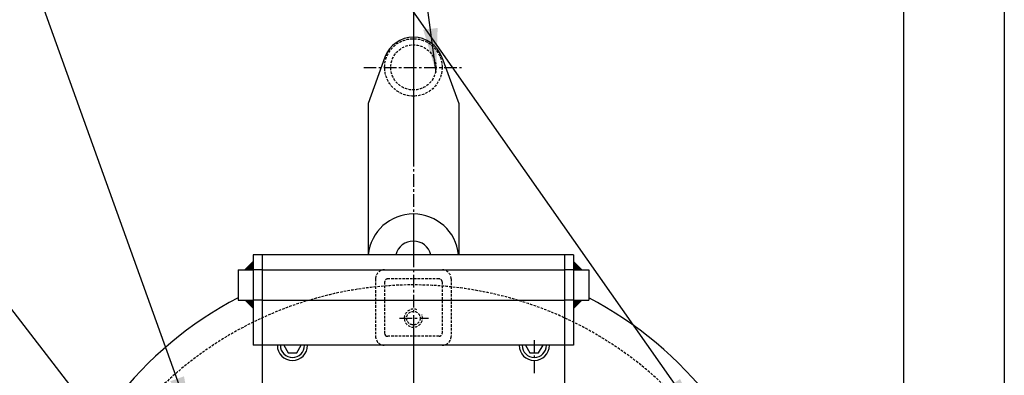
# Model space of a CAD drawing. Extents: x -321 to 3039, y 0 to 2376.
# Tile 23 of 25: x 2648 to 3039, y 1375 to 1517. Entities that reach past the tile are written whole.
import ezdxf

# ---------------------------------------------------------------- set-up
doc = ezdxf.new("R2010")
doc.units = 0
doc.header["$LTSCALE"] = 4
doc.header["$MEASUREMENT"] = 0
doc.linetypes.add('CENTER', pattern=[2, 1.25, -0.25, 0.25, -0.25])
doc.linetypes.add('HIDDEN', pattern=[0.375, 0.25, -0.125])
for name, color, linetype in [('0000PLEIN', 7, 'CONTINUOUS'), ('AXES', 5, 'CENTER'), ('CACHES', 5, 'HIDDEN'), ('MERGE', 7, 'CONTINUOUS')]:
    doc.layers.add(name, color=color, linetype=linetype)
doc.styles.add('ROMANS', font='romans.shx')
doc.dimstyles.new('STANDARD5', dxfattribs={"dimscale": 5, "dimtxt": 3.5, "dimasz": 3.5, "dimexe": 1.75, "dimexo": 1.75, "dimgap": 1.75, "dimtad": 1, "dimtxsty": 'ROMANS', "dimcen": 8.75, "dimclrt": 4, "dimazin": 3, "dimtp": 0.005, "dimtm": 0.005, "dimtfac": 1, "dimtofl": 0, "dimtmove": 0, "dimatfit": 3, "dimtolj": 1})

msp = doc.modelspace()

# ---------------------------------------------------------------- linework, layer by layer
at = {"layer": '0000PLEIN', "linetype": 'CONTINUOUS'}
for p, q in [((2793.44, 1501.73), (2786.72, 1483.26)), ((2816, 1501.73), (2822.72, 1483.26)), ((2786.72, 1483.26), (2786.72, 1423.23)), ((2822.72, 1483.26), (2822.72, 1423.23)), ((2868.32, 1423.23), (2741.12, 1423.23)), ((2741.12, 1423.23), (2741.12, 1387.23)), ((2744.72, 1423.23), (2744.72, 1363.23)), ((2864.72, 1423.23), (2864.72, 1363.23)), ((2868.32, 1423.23), (2868.32, 1387.23)), ((2735.12, 1417.23), (2735.12, 1405.23)), ((2735.12, 1417.23), (2741.12, 1417.23)), ((2744.72, 1417.23), (2741.12, 1417.23)), ((2744.72, 1417.23), (2864.72, 1417.23)), ((2868.32, 1417.23), (2864.72, 1417.23)), ((2868.32, 1417.23), (2874.32, 1417.23)), ((2874.32, 1417.23), (2874.32, 1405.23)), ((2735.12, 1405.23), (2741.12, 1405.23)), ((2744.72, 1405.23), (2741.12, 1405.23)), ((2744.72, 1405.23), (2864.72, 1405.23)), ((2868.32, 1405.23), (2864.72, 1405.23)), ((2868.32, 1405.23), (2874.32, 1405.23)), ((2868.32, 1387.23), (2741.12, 1387.23)), ((2753.26, 1387.23), (2754.99, 1384.23)), ((2754.99, 1384.23), (2758.45, 1384.23)), ((2758.45, 1384.23), (2760.18, 1387.23)), ((2816.12, 1387.23), (2793.32, 1387.23)), ((2849.26, 1387.23), (2850.99, 1384.23)), ((2850.99, 1384.23), (2854.45, 1384.23)), ((2854.45, 1384.23), (2856.18, 1387.23))]:
    msp.add_line(p, q, dxfattribs=at)
for centre, radius, start, end in [((2804.72, 1497.63), 12, 20, 160), ((2804.72, 1421.43), 18, 5.7392, 174.2608), ((2804.72, 1421.43), 7.2, 14.4775, 165.5225), ((2804.72, 1273.23), 150, 117.6455, 142.2657), ((2804.72, 1273.23), 150, 37.7343, 62.3545), ((2794.52, 1392.03), 1.2, 180, 270), ((2756.72, 1387.23), 6, 180, 0), ((2756.72, 1387.23), 4.8, 180, 0), ((2852.72, 1387.23), 6, 180, 0), ((2852.72, 1387.23), 4.8, 180, 0)]:
    msp.add_arc(centre, radius, start, end, dxfattribs=at)
for points in [[(2737.52, 1417.23), (2741.12, 1417.23), (2741.12, 1420.83)], [(2871.92, 1417.23), (2868.32, 1417.23), (2868.32, 1420.83)], [(2737.52, 1405.23), (2741.12, 1405.23), (2741.12, 1401.63)], [(2871.92, 1405.23), (2868.32, 1405.23), (2868.32, 1401.63)]]:
    msp.add_solid(points, dxfattribs=at)
at = {"layer": 'AXES', "linetype": 'CENTER', "ltscale": 20}
msp.add_line((2804.72, 1559.25), (2804.72, 1077.75), dxfattribs=at)
at = {"layer": 'AXES', "linetype": 'CENTER'}
for p, q in [((2804.72, 1551.24), (2804.72, 1096.76)), ((2784.99, 1497.63), (2823.86, 1497.63)), ((2799.25, 1398.03), (2810.67, 1398.03)), ((2852.72, 1389.23), (2852.72, 1375.4))]:
    msp.add_line(p, q, dxfattribs=at)
at = {"layer": 'CACHES', "linetype": 'HIDDEN'}
for p, q in [((2789.72, 1413.63), (2789.72, 1390.83)), ((2793.32, 1412.43), (2793.32, 1392.03)), ((2814.92, 1413.63), (2794.52, 1413.63)), ((2816.12, 1412.43), (2816.12, 1392.03)), ((2819.72, 1413.63), (2819.72, 1390.83)), ((2814.92, 1390.83), (2794.52, 1390.83))]:
    msp.add_line(p, q, dxfattribs=at)
for centre, radius in [((2804.72, 1497.63), 11.4), ((2804.72, 1497.63), 8.96), ((2804.72, 1398.03), 2.7)]:
    msp.add_circle(centre, radius, dxfattribs=at)
for centre, radius, start, end in [((2793.32, 1413.63), 3.6, 90, 180), ((2816.12, 1413.63), 3.6, 0, 90), ((2804.72, 1267.23), 144, 42.7786, 137.2214), ((2794.52, 1412.43), 1.2, 90, 180), ((2814.92, 1412.43), 1.2, 0, 90), ((2804.72, 1398.03), 3.6, 67.0354, 21.9269), ((2814.92, 1392.03), 1.2, 270, 360), ((2793.32, 1390.83), 3.6, 180, 270), ((2816.12, 1390.83), 3.6, 270, 0)]:
    msp.add_arc(centre, radius, start, end, dxfattribs=at)
at = {"layer": 'MERGE'}
for p, q in [((3039.29, 2376), (3039.29, 0)), ((2999.29, 2336), (2999.29, 40))]:
    msp.add_line(p, q, dxfattribs=at)

# ---------------------------------------------------------------- leaders
at = {"layer": 'MERGE', "annotation_type": 0, "has_hookline": 1, "hookline_direction": 1}
for points, text_width in [([(2813.78, 1495.6), (2726.28, 2160.2), (2708.78, 2160.2)], 352.89), ([(2716.88, 1357.48), (2544.96, 1835.41), (2527.46, 1835.41)], 350.45), ([(2715.38, 1310.39), (2481.22, 1614.76), (2463.72, 1614.76)], 310.11)]:
    msp.add_leader(points, dimstyle='STANDARD5', dxfattribs=dict(at, text_width=text_width))
at = {"layer": 'MERGE'}
msp.add_leader([(2918.28, 1357.88), (2585.71, 1832.33), (2568.21, 1832.33)], dimstyle='STANDARD5', dxfattribs=at)

doc.saveas('drawing.dxf')
